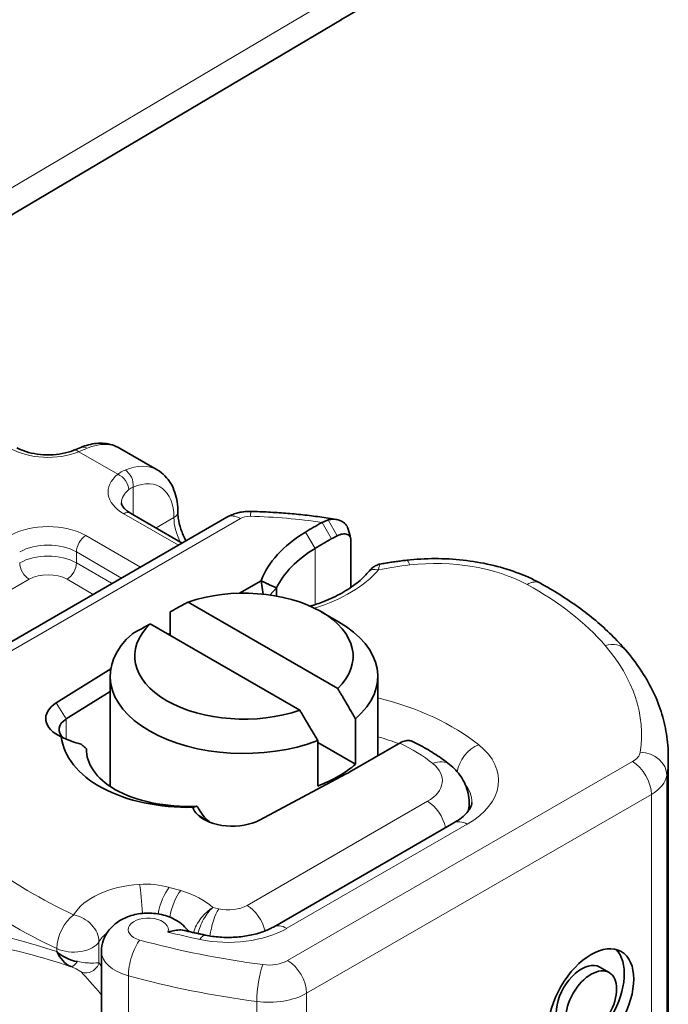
# Model space of a CAD drawing. Header units: millimetres. Extents: x -300186 to 535164, y -28581 to 763383.
# Tile 157 of 256: x 3717 to 3729, y 136741 to 136759. Entities that reach past the tile are written whole.
import ezdxf

# ---------------------------------------------------------------- set-up
doc = ezdxf.new("R2010")
doc.units = ezdxf.units.MM
doc.header["$LTSCALE"] = 10
doc.layers.add('Visible (ISO)', color=7, linetype='Continuous', lineweight=35)
doc.layers.add('Visible Narrow (ISO)', color=7, linetype='Continuous', lineweight=9)

msp = doc.modelspace()

# ---------------------------------------------------------------- linework, layer by layer
at = {"layer": 'Visible (ISO)'}
for p, q in [((3723.024, 136759.429), (3723.552, 136759.734)), ((3714.129, 136754.164), (3723.026, 136759.431)), ((3718.885, 136751.418), (3719.592, 136751.01)), ((3720.894, 136750.126), (3714.381, 136746.365)), ((3719.09, 136750.203), (3720.059, 136749.643)), ((3723.21, 136749.702), (3723.21, 136748.813)), ((3721.535, 136748.938), (3721.128, 136748.703)), ((3721.57, 136748.686), (3721.535, 136748.938)), ((3721.821, 136748.804), (3721.694, 136748.671)), ((3721.821, 136748.651), (3721.821, 136748.804)), ((3720.166, 136748.538), (3722.963, 136746.923)), ((3719.832, 136747.914), (3719.832, 136748.355)), ((3722.653, 136748.359), (3722.979, 136748.172)), ((3722.256, 136746.515), (3719.459, 136748.13)), ((3719.832, 136747.956), (3719.797, 136747.935)), ((3718.723, 136747.29), (3717.705, 136746.654)), ((3718.711, 136745.09), (3718.711, 136747.151)), ((3723.711, 136745.663), (3723.711, 136747.151)), ((3717.889, 136746.352), (3718.711, 136746.866)), ((3723.297, 136746.355), (3723.297, 136745.506)), ((3722.589, 136745.098), (3722.589, 136745.947)), ((3722.589, 136745.914), (3723.297, 136745.506)), ((3723.191, 136745.363), (3724.098, 136745.887)), ((3724.098, 136745.887), (3724.122, 136745.9)), ((3718.271, 136745.791), (3718.271, 136745.779)), ((3729.14, 136739.117), (3729.14, 136745.649)), ((3721.502, 136744.461), (3723.111, 136745.319)), ((3725.419, 136744.653), (3725.419, 136744.791)), ((3721.761, 136742.461), (3725.133, 136744.408)), ((3718.549, 136735.472), (3718.549, 136742.004)), ((3717.822, 136741.92), (3717.822, 136741.92)), ((3717.825, 136741.919), (3717.825, 136741.918)), ((3718.351, 136741.787), (3718.351, 136741.787)), ((3728.036, 136741.609), (3727.859, 136741.711))]:
    msp.add_line(p, q, dxfattribs=at)
for centre, major_axis, ratio, start_param, end_param in [((3718.258, 136751.201), (-0.096, 0.231), 0.652242, 0, 0.00306), ((3728.009, 136746.764), (-7.775, 0), 0.57735, 5.468966, 5.525863), ((3724.739, 136748.549), (-3.275, 0), 0.57735, 5.525863, 6.075626), ((3728.009, 136746.56), (7.525, 0), 0.57735, 2.327373, 2.38427), ((3728.009, 136746.56), (7.525, 0), 0.57735, 2.307351, 2.327373), ((3724.739, 136748.344), (-3.025, 0), 0.57735, 5.525863, 6.017079), ((3723.723, 136748.937), (-0.191, 0.161), 0.733816, 6.280065, 6.283185), ((3721.211, 136747.527), (2.04, 0), 0.57735, 5.745414, 8.391753), ((3721.211, 136747.527), (-2.04, 0), 0.57735, 5.745414, 8.391753), ((3721.211, 136747.151), (2.5, 0), 0.57735, 5.699145, 7.068583), ((3721.211, 136747.151), (-2.5, 0), 0.57735, 5.699145, 8.438022), ((3718.256, 136746.36), (-0.75, 0), 0.57735, 5.537798, 7.197726), ((3718.256, 136746.156), (-0.5, 0), 0.57735, 5.537798, 6.860979), ((3721.211, 136746.302), (-2.5, 0), 0.57735, 2.154837, 2.557552), ((3721.229, 136746.496), (2.775, 0), 0.57735, 5.457776, 5.497787), ((3720.818, 136744.754), (0.574, -0.045), 0.651839, 3.402461, 3.786926), ((3720.343, 136745.818), (-1.881, 1.865), 0.312004, 1.863094, 1.873308), ((3720.994, 136744.78), (0.75, 0), 0.57735, 3.659966, 5.457776), ((3720.994, 136744.575), (-0.5, 0), 0.57735, 0.517851, 0.55899), ((3727.522, 136741.128), (0.563, 0.976), 0.57735, 3.299141, 6.125637), ((3727.522, 136741.128), (0.337, 0.584), 0.57735, 0, 3.141593)]:
    msp.add_ellipse(centre, major_axis=major_axis, ratio=ratio, start_param=start_param, end_param=end_param, dxfattribs=at)
for major_axis in [(-0.563, -0.976), (0.337, 0.584)]:
    msp.add_ellipse((3727.699, 136741.026), major_axis=major_axis, ratio=0.57735, dxfattribs=at)
for points, knots in [([(3716.969, 136751.427), (3717.015, 136751.401), (3717.071, 136751.376), (3717.2, 136751.333), (3717.272, 136751.317), (3717.425, 136751.295), (3717.505, 136751.29), (3717.664, 136751.294), (3717.743, 136751.302), (3717.891, 136751.33), (3717.961, 136751.35), (3718.025, 136751.375), (3718.028, 136751.377), (3718.031, 136751.378)], [4.712389, 4.712389, 4.712389, 4.712389, 4.980026, 4.980026, 5.257419, 5.257419, 5.536526, 5.536526, 5.815633, 5.815633, 6.09474, 6.09474, 6.107924, 6.107924, 6.107924, 6.107924]), ([(3718.885, 136751.418), (3718.842, 136751.443), (3718.796, 136751.463), (3718.701, 136751.492), (3718.653, 136751.502), (3718.554, 136751.511), (3718.504, 136751.511), (3718.405, 136751.502), (3718.356, 136751.493), (3718.259, 136751.468), (3718.21, 136751.452), (3718.163, 136751.432)], [5.4977871, 5.4977871, 5.4977871, 5.4977871, 5.626877, 5.626877, 5.7559669, 5.7559669, 5.8850568, 5.8850568, 6.0141467, 6.0141467, 6.1432366, 6.1432366, 6.1432366, 6.1432366]), ([(3719.592, 136751.01), (3719.645, 136750.98), (3719.693, 136750.942), (3719.777, 136750.856), (3719.814, 136750.808), (3719.876, 136750.704), (3719.9, 136750.649), (3719.939, 136750.533), (3719.953, 136750.473), (3719.972, 136750.349), (3719.976, 136750.286), (3719.976, 136750.221)], [0.7853982, 0.7853982, 0.7853982, 0.7853982, 0.9424778, 0.9424778, 1.0995574, 1.0995574, 1.2566371, 1.2566371, 1.4137167, 1.4137167, 1.5707963, 1.5707963, 1.5707963, 1.5707963]), ([(3719.09, 136750.203), (3719.063, 136750.218), (3719.039, 136750.235), (3718.999, 136750.267), (3718.982, 136750.283), (3718.956, 136750.313), (3718.946, 136750.326), (3718.933, 136750.351), (3718.928, 136750.361), (3718.923, 136750.379), (3718.923, 136750.387), (3718.923, 136750.394)], [1.5707963, 1.5707963, 1.5707963, 1.5707963, 1.727876, 1.727876, 1.8849556, 1.8849556, 2.0420352, 2.0420352, 2.1991149, 2.1991149, 2.3561945, 2.3561945, 2.3561945, 2.3561945]), ([(3720.894, 136750.126), (3720.925, 136750.143), (3720.955, 136750.158), (3721.016, 136750.183), (3721.046, 136750.193), (3721.106, 136750.21), (3721.136, 136750.217), (3721.195, 136750.227), (3721.225, 136750.23), (3721.285, 136750.235), (3721.314, 136750.235), (3721.344, 136750.235)], [3.1415927, 3.1415927, 3.1415927, 3.1415927, 3.3072877, 3.3072877, 3.4729828, 3.4729828, 3.6386779, 3.6386779, 3.804373, 3.804373, 3.9700681, 3.9700681, 3.9700681, 3.9700681]), ([(3722.944, 136750.083), (3722.839, 136750.101), (3722.735, 136750.117), (3722.524, 136750.146), (3722.418, 136750.159), (3722.205, 136750.182), (3722.098, 136750.192), (3721.883, 136750.209), (3721.776, 136750.216), (3721.56, 136750.228), (3721.452, 136750.232), (3721.344, 136750.235)], [2.0741001, 2.0741001, 2.0741001, 2.0741001, 2.1219036, 2.1219036, 2.169707, 2.169707, 2.2175104, 2.2175104, 2.2653138, 2.2653138, 2.3131172, 2.3131172, 2.3131172, 2.3131172]), ([(3720.13, 136749.684), (3720.091, 136749.756), (3720.059, 136749.829), (3720.01, 136749.974), (3719.993, 136750.045), (3719.979, 136750.15), (3719.976, 136750.187), (3719.976, 136750.221)], [2.4034101, 2.4034101, 2.4034101, 2.4034101, 2.6874971, 2.6874971, 2.9704429, 2.9704429, 3.1415927, 3.1415927, 3.1415927, 3.1415927]), ([(3722.787, 136750.075), (3722.768, 136750.069), (3722.748, 136750.063), (3722.71, 136750.047), (3722.691, 136750.038), (3722.672, 136750.028)], [0, 0, 0, 0, 0.01580579, 0.01580579, 0.03141254, 0.03141254, 0.03141254, 0.03141254]), ([(3723.159, 136749.902), (3723.156, 136749.913), (3723.153, 136749.924), (3723.135, 136749.964), (3723.115, 136749.992), (3723.057, 136750.044), (3723.017, 136750.065), (3722.916, 136750.091), (3722.853, 136750.092), (3722.787, 136750.075)], [-0.8309638, -0.8309638, -0.8309638, -0.8309638, -0.8181162, -0.8181162, -0.7807063, -0.7807063, -0.7363735, -0.7363735, -0.6838104, -0.6838104, -0.6838104, -0.6838104]), ([(3722.954, 136749.778), (3722.986, 136749.795), (3723.019, 136749.806), (3723.094, 136749.818), (3723.123, 136749.811), (3723.164, 136749.796), (3723.18, 136749.782), (3723.197, 136749.758), (3723.202, 136749.748), (3723.208, 136749.726), (3723.21, 136749.714), (3723.21, 136749.702)], [-0.05236989, -0.05236989, -0.05236989, -0.05236989, -0.04540085, -0.04540085, -0.03555338, -0.03555338, -0.01925093, -0.01925093, -0.00929873, -0.00929873, 0, 0, 0, 0]), ([(3723.759, 136749.249), (3723.792, 136749.255), (3723.824, 136749.261), (3723.89, 136749.272), (3723.922, 136749.277), (3723.988, 136749.288), (3724.021, 136749.293), (3724.087, 136749.302), (3724.12, 136749.306), (3724.187, 136749.315), (3724.22, 136749.319), (3724.253, 136749.322)], [3.6172777, 3.6172777, 3.6172777, 3.6172777, 3.6409656, 3.6409656, 3.6646536, 3.6646536, 3.6883416, 3.6883416, 3.7120296, 3.7120296, 3.7357176, 3.7357176, 3.7357176, 3.7357176]), ([(3724.253, 136749.322), (3724.427, 136749.342), (3724.603, 136749.352), (3724.956, 136749.352), (3725.133, 136749.342), (3725.48, 136749.304), (3725.652, 136749.275), (3725.985, 136749.199), (3726.146, 136749.151), (3726.455, 136749.038), (3726.603, 136748.972), (3726.741, 136748.896)], [3.7357176, 3.7357176, 3.7357176, 3.7357176, 3.9254367, 3.9254367, 4.1151559, 4.1151559, 4.3048751, 4.3048751, 4.4945943, 4.4945943, 4.6843134, 4.6843134, 4.6843134, 4.6843134]), ([(3723.537, 136749.104), (3723.562, 136749.133), (3723.588, 136749.161), (3723.638, 136749.199), (3723.659, 136749.213), (3723.705, 136749.235), (3723.732, 136749.245), (3723.759, 136749.25)], [0.00171132, 0.00171132, 0.00171132, 0.00171132, 0.03171007, 0.03171007, 0.04859977, 0.04859977, 0.06650956, 0.06650956, 0.06650956, 0.06650956]), ([(3723.532, 136749.098), (3723.473, 136749.029), (3723.403, 136748.961), (3723.238, 136748.83), (3723.144, 136748.767), (3722.937, 136748.65), (3722.823, 136748.596), (3722.621, 136748.517), (3722.537, 136748.488), (3722.451, 136748.462)], [5.9517012, 5.9517012, 5.9517012, 5.9517012, 6.1244978, 6.1244978, 6.2972943, 6.2972943, 6.4700908, 6.4700908, 6.582811, 6.582811, 6.582811, 6.582811]), ([(3726.741, 136748.896), (3726.869, 136748.826), (3726.994, 136748.753), (3727.234, 136748.602), (3727.35, 136748.524), (3727.573, 136748.362), (3727.681, 136748.279), (3727.886, 136748.106), (3727.984, 136748.017), (3728.169, 136747.835), (3728.257, 136747.741), (3728.34, 136747.645)], [4.6843134, 4.6843134, 4.6843134, 4.6843134, 4.754754, 4.754754, 4.8251946, 4.8251946, 4.8956352, 4.8956352, 4.9660757, 4.9660757, 5.0365163, 5.0365163, 5.0365163, 5.0365163]), ([(3728.34, 136747.645), (3728.441, 136747.528), (3728.534, 136747.406), (3728.702, 136747.156), (3728.777, 136747.027), (3728.907, 136746.763), (3728.962, 136746.628), (3729.05, 136746.354), (3729.084, 136746.214), (3729.129, 136745.933), (3729.14, 136745.791), (3729.14, 136745.649)], [5.0365163, 5.0365163, 5.0365163, 5.0365163, 5.1287705, 5.1287705, 5.2210246, 5.2210246, 5.3132788, 5.3132788, 5.405533, 5.405533, 5.4977871, 5.4977871, 5.4977871, 5.4977871]), ([(3720.256, 136744.701), (3719.639, 136744.684), (3719.013, 136744.819), (3718.563, 136745.062), (3718.11, 136745.307), (3717.839, 136745.657), (3717.798, 136746.017)], [0.1514689, 0.1514689, 0.1514689, 0.1514689, 0.5230203, 0.5230203, 0.5230203, 0.896316, 0.896316, 0.896316, 0.896316]), ([(3717.798, 136746.017), (3717.861, 136745.986), (3717.924, 136745.959), (3718.048, 136745.912), (3718.109, 136745.893), (3718.168, 136745.88)], [-0.08710808, -0.08710808, -0.08710808, -0.08710808, -0.04373193, -0.04373193, -0.00005665, -0.00005665, -0.00005665, -0.00005665]), ([(3718.168, 136745.88), (3718.185, 136745.866), (3718.202, 136745.852), (3718.237, 136745.824), (3718.254, 136745.811), (3718.271, 136745.796)], [0.00005212, 0.00005212, 0.00005212, 0.00005212, 0.0134093, 0.0134093, 0.02671497, 0.02671497, 0.02671497, 0.02671497]), ([(3724.122, 136745.9), (3724.161, 136745.923), (3724.203, 136745.939), (3724.26, 136745.949), (3724.305, 136745.952), (3724.345, 136745.94), (3724.362, 136745.932)], [-0.73937491, -0.73937491, -0.73937491, -0.73937491, -0.70828524, -0.70828524, -0.68958817, -0.6709197, -0.6709197, -0.6709197, -0.6709197]), ([(3725.055, 136745.5), (3725.014, 136745.533), (3724.972, 136745.565), (3724.886, 136745.628), (3724.841, 136745.658), (3724.751, 136745.717), (3724.704, 136745.746), (3724.61, 136745.802), (3724.561, 136745.829), (3724.463, 136745.882), (3724.413, 136745.907), (3724.362, 136745.932)], [1.4066381, 1.4066381, 1.4066381, 1.4066381, 1.4575669, 1.4575669, 1.5084957, 1.5084957, 1.5594245, 1.5594245, 1.6103533, 1.6103533, 1.6612821, 1.6612821, 1.6612821, 1.6612821]), ([(3720.327, 136744.719), (3719.753, 136744.695), (3719.182, 136744.817), (3718.8, 136745.036), (3718.451, 136745.236), (3718.255, 136745.517), (3718.271, 136745.796)], [-1.690482, -1.690482, -1.690482, -1.690482, -0.859543, -0.859543, -0.859543, -0.099304, -0.099304, -0.099304, -0.099304]), ([(3725.419, 136744.791), (3725.419, 136744.85), (3725.412, 136744.909), (3725.388, 136745.022), (3725.37, 136745.076), (3725.325, 136745.179), (3725.298, 136745.227), (3725.237, 136745.316), (3725.204, 136745.357), (3725.133, 136745.433), (3725.095, 136745.468), (3725.055, 136745.5)], [0.7853982, 0.7853982, 0.7853982, 0.7853982, 0.9096462, 0.9096462, 1.0338942, 1.0338942, 1.1581421, 1.1581421, 1.2823901, 1.2823901, 1.4066381, 1.4066381, 1.4066381, 1.4066381]), ([(3720.328, 136744.719), (3720.314, 136744.716), (3720.301, 136744.713), (3720.277, 136744.707), (3720.266, 136744.704), (3720.256, 136744.701)], [0.00005159, 0.00005159, 0.00005159, 0.00005159, 0.0187128, 0.0187128, 0.03730006, 0.03730006, 0.03730006, 0.03730006]), ([(3720.559, 136744.433), (3720.516, 136744.469), (3720.478, 136744.51), (3720.407, 136744.6), (3720.375, 136744.65), (3720.348, 136744.702)], [0, 0, 0, 0, 0.03525254, 0.03525254, 0.07338193, 0.07338193, 0.07338193, 0.07338193]), ([(3725.133, 136744.408), (3725.187, 136744.439), (3725.235, 136744.472), (3725.316, 136744.536), (3725.35, 136744.568), (3725.402, 136744.628), (3725.421, 136744.655), (3725.449, 136744.704), (3725.457, 136744.725), (3725.467, 136744.761), (3725.469, 136744.776), (3725.469, 136744.791)], [0, 0, 0, 0, 0.1570796, 0.1570796, 0.3141593, 0.3141593, 0.4712389, 0.4712389, 0.6283185, 0.6283185, 0.7853982, 0.7853982, 0.7853982, 0.7853982]), ([(3718.549, 136742.004), (3718.549, 136742.074), (3718.561, 136742.143), (3718.605, 136742.272), (3718.638, 136742.332), (3718.72, 136742.445), (3718.771, 136742.494), (3718.893, 136742.586), (3718.965, 136742.623), (3719.128, 136742.686), (3719.22, 136742.706), (3719.408, 136742.725), (3719.504, 136742.722), (3719.695, 136742.692), (3719.79, 136742.665), (3719.97, 136742.578), (3720.056, 136742.521), (3720.148, 136742.417), (3720.163, 136742.398), (3720.178, 136742.378)], [2.356194, 2.356194, 2.356194, 2.356194, 2.548194, 2.548194, 2.754408, 2.754408, 3.005615, 3.005615, 3.339634, 3.339634, 3.758117, 3.758117, 4.191652, 4.191652, 4.625462, 4.625462, 5.024735, 5.024735, 5.106359, 5.106359, 5.106359, 5.106359]), ([(3719.79, 136742.365), (3719.791, 136742.365), (3719.791, 136742.365), (3719.835, 136742.378), (3719.877, 136742.389), (3719.958, 136742.403), (3719.996, 136742.407), (3720.053, 136742.405), (3720.074, 136742.402), (3720.092, 136742.398)], [-0.0004584, -0.0004584, -0.0004584, -0.0004584, 0, 0, 0.02913138, 0.02913138, 0.0589228, 0.0589228, 0.07649824, 0.07649824, 0.07649824, 0.07649824]), ([(3720.092, 136742.398), (3720.119, 136742.392), (3720.145, 136742.385), (3720.197, 136742.373), (3720.224, 136742.367), (3720.276, 136742.355), (3720.303, 136742.349), (3720.356, 136742.338), (3720.382, 136742.332), (3720.435, 136742.321), (3720.462, 136742.315), (3720.488, 136742.309)], [5.10902653, 5.10902653, 5.10902653, 5.10902653, 5.11702155, 5.11702155, 5.12501658, 5.12501658, 5.13301161, 5.13301161, 5.14100663, 5.14100663, 5.14900166, 5.14900166, 5.14900166, 5.14900166]), ([(3720.488, 136742.309), (3720.575, 136742.291), (3720.668, 136742.278), (3720.856, 136742.265), (3720.953, 136742.264), (3721.142, 136742.276), (3721.235, 136742.288), (3721.41, 136742.323), (3721.493, 136742.346), (3721.641, 136742.399), (3721.707, 136742.43), (3721.761, 136742.461)], [5.149002, 5.149002, 5.149002, 5.149002, 5.375838, 5.375838, 5.602675, 5.602675, 5.829512, 5.829512, 6.056349, 6.056349, 6.283185, 6.283185, 6.283185, 6.283185]), ([(3717.713, 136742.003), (3717.714, 136742.003), (3717.714, 136742.002), (3717.774, 136741.877), (3717.866, 136741.771), (3717.976, 136741.722)], [-0.05151133, -0.05151133, -0.05151133, -0.05151133, -0.05126221, -0.05126221, -0.00005404, -0.00005404, -0.00005404, -0.00005404]), ([(3718.098, 136741.813), (3717.952, 136741.837), (3717.816, 136741.91), (3717.714, 136742.002), (3717.714, 136742.003), (3717.713, 136742.003)], [0, 0, 0, 0, 0.05126221, 0.05126221, 0.05151133, 0.05151133, 0.05151133, 0.05151133])]:
    msp.add_open_spline(points, degree=3, knots=knots, dxfattribs=at)
for points in [[(3718.033, 136751.378), (3718.079, 136751.397), (3718.123, 136751.415), (3718.162, 136751.432)], [(3723.159, 136749.902), (3723.175, 136749.846), (3723.19, 136749.791), (3723.205, 136749.735)], [(3723.759, 136749.25), (3723.759, 136749.25), (3723.759, 136749.25), (3723.759, 136749.25)], [(3718.271, 136745.779), (3718.27, 136745.775), (3718.27, 136745.772), (3718.27, 136745.768)], [(3717.695, 136741.809), (3717.695, 136741.809), (3717.695, 136741.809), (3717.695, 136741.809)], [(3717.697, 136741.809), (3717.697, 136741.809), (3717.697, 136741.809), (3717.697, 136741.809)]]:
    msp.add_open_spline(points, degree=3, dxfattribs=at)
for points, weights in [([(3721.821, 136748.804), (3721.694, 136748.856), (3721.535, 136748.938)], [1.07412469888, 1.04115517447, 1]), ([(3719.832, 136748.355), (3720.016, 136748.457), (3720.166, 136748.538)], [1, 1.0054431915, 1]), ([(3719.459, 136748.13), (3719.309, 136748.049), (3719.125, 136747.947)], [1, 1.0054431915, 1]), ([(3722.963, 136746.923), (3723.113, 136746.669), (3723.297, 136746.355)], [1, 1.0054431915, 1]), ([(3722.589, 136745.947), (3722.406, 136746.261), (3722.256, 136746.515)], [1, 1.0054431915, 1])]:
    msp.add_rational_spline(points, weights, degree=2, dxfattribs=at)
at = {"layer": 'Visible Narrow (ISO)'}
for p, q in [((3723.332, 136760.115), (3713.699, 136754.412)), ((3718.124, 136751.35), (3718.853, 136750.929)), ((3719.142, 136750.173), (3719.142, 136750.691)), ((3714.631, 136746.34), (3721.144, 136750.101)), ((3718.965, 136750.19), (3719.986, 136749.601)), ((3719.903, 136750.119), (3719.569, 136749.926)), ((3722.787, 136750.075), (3722.954, 136749.778)), ((3722.844, 136749.719), (3722.672, 136750.028)), ((3719.279, 136749.193), (3718.258, 136749.782)), ((3722.541, 136749.544), (3722.359, 136749.848)), ((3722.541, 136748.49), (3722.541, 136749.544)), ((3718.082, 136749.476), (3718.925, 136748.989)), ((3718.082, 136749.272), (3718.082, 136749.476)), ((3718.748, 136748.887), (3718.082, 136749.272)), ((3713.416, 136746.782), (3717.198, 136748.965)), ((3717.905, 136748.965), (3718.395, 136748.683)), ((3717.705, 136746.654), (3717.889, 136746.352)), ((3717.889, 136745.975), (3717.889, 136746.352)), ((3728.472, 136745.554), (3722.028, 136741.834)), ((3729.114, 136738.768), (3729.114, 136745.3)), ((3722.382, 136741.221), (3728.825, 136744.942)), ((3728.825, 136744.942), (3728.825, 136738.41)), ((3724.64, 136744.812), (3721.269, 136742.865)), ((3720.559, 136744.432), (3720.342, 136744.565)), ((3722.011, 136742.437), (3725.383, 136744.383)), ((3720.03, 136743.141), (3719.814, 136743.203)), ((3720.739, 136742.799), (3720.628, 136742.823)), ((3718.502, 136741.798), (3718.502, 136742.187)), ((3717.713, 136742.057), (3717.713, 136742.003)), ((3719.051, 136735.016), (3719.051, 136741.547)), ((3722.382, 136734.69), (3722.382, 136741.221)), ((3721.449, 136741.067), (3721.449, 136734.535))]:
    msp.add_line(p, q, dxfattribs=at)
for centre, major_axis, ratio, start_param, end_param in [((3717.551, 136751.823), (1, 0), 0.57735, 3.926991, 5.322526), ((3718.124, 136751.146), (-0.094, 0.232), 0.467836, 5.571319, 6.283185), ((3718.258, 136751.201), (-0.096, 0.231), 0.652242, 5.578267, 6.283185), ((3718.135, 136750.119), (0.75, 1.299), 0.57735, 0, 0.645449), ((3718.842, 136749.711), (0.75, 1.299), 0.57735, 0, 0.645449), ((3718.965, 136750.793), (-0.096, 0.231), 0.652242, 4.007471, 5.578267), ((3719.673, 136750.598), (-1, 0), 0.57735, 5.673048, 7.068583), ((3718.853, 136750.725), (-0.159, 0.193), 0.669176, 3.822592, 5.393388), ((3719.019, 136749.609), (0.625, 1.083), 0.57735, 5.497787, 6.928635), ((3719.673, 136750.394), (-0.75, 0), 0.57735, 5.673048, 6.283185), ((3721.332, 136749.735), (0.012, 0.5), 0.035162, 0, 0.615917), ((3718.965, 136749.986), (0.125, 0.217), 0.57735, 0, 0.785398), ((3719.726, 136750.221), (0.25, 0), 0.57735, 5.497787, 6.283185), ((3720.433, 136749.813), (0.375, -0.65), 0.57735, 3.926991, 4.607825), ((3721.144, 136749.693), (-0.25, 0.433), 0.57735, 5.497787, 6.283185), ((3721.321, 136749.999), (0.25, 0), 0.57735, 1.527719, 2.356194), ((3721.052, 136746.394), (6.5, 0), 0.57735, 1.318841, 1.527719), ((3717.551, 136749.374), (-1, 0), 0.57735, 3.926991, 5.497787), ((3718.258, 136749.578), (-0.125, -0.217), 0.57735, 3.926991, 5.497787), ((3717.551, 136749.17), (0.75, 0), 0.57735, 0.785398, 2.356194), ((3717.551, 136748.965), (-0.75, 0), 0.57735, 3.926991, 5.497787), ((3724.309, 136748.825), (-0.056, 0.497), 0.155223, 5.659003, 6.283185), ((3724.784, 136747.817), (2.5, 0), 0.57735, 0.813474, 1.76207), ((3717.198, 136749.17), (0.125, -0.217), 0.57735, 3.926991, 5.497787), ((3717.905, 136749.17), (-0.125, -0.217), 0.57735, 0.785398, 2.356194), ((3721.229, 136749.843), (2.775, 0), 0.57735, 5.19879, 5.829271), ((3723.723, 136748.937), (-0.191, 0.161), 0.733816, 5.267467, 6.280065), ((3725.069, 136746.966), (4, 0), 0.57735, 1.76207, 1.914171), ((3717.551, 136748.761), (0.5, 0), 0.57735, 0.785398, 2.356194), ((3726.502, 136748.457), (0.24, 0.439), 0.560915, 0, 0.771749), ((3721.693, 136745.929), (7, 0), 0.57735, 0.461271, 0.813474), ((3727.961, 136747.319), (0.379, 0.326), 0.731163, 0, 1.009005), ((3722.14, 136746.057), (6.5, 0), 0.57735, 6.196788, 6.744456), ((3721.936, 136744.36), (-4.5, 0), 0.57735, 3.762833, 4.306883), ((3721.936, 136743.951), (4, 0), 0.57735, 0.997343, 1.110968), ((3721.936, 136744.36), (3.45, 0), 0.57735, 0.62124, 0.884531), ((3725.595, 136745.463), (-0.314, -0.389), 0.66394, 4.0237, 5.425582), ((3723.969, 136745.2), (2, 0), 0.57735, 5.497787, 6.904425), ((3728.118, 136745.758), (0.5, 0), 0.57735, 5.497787, 6.196788), ((3728.616, 136745.325), (0.494, -0.074), 0.813451, 0.121432, 1.692228), ((3722.14, 136745.649), (7, 0), 0.57735, 6.196788, 6.283185), ((3723.969, 136745.2), (0.95, 0), 0.57735, 5.497787, 6.904425), ((3724.741, 136745.111), (0.314, 0.389), 0.66394, 0, 0.882107), ((3728.472, 136745.146), (0.25, -0.433), 0.57735, 0.785398, 2.356194), ((3728.118, 136745.35), (1, 0), 0.57735, 5.497787, 6.196788), ((3723.969, 136744.791), (1.5, 0), 0.57735, 0, 0.414992), ((3724.661, 136747.389), (-10.5, 0), 0.57735, 0.445565, 0.887149), ((3724.64, 136744.404), (-0.25, 0.433), 0.57735, 4.206112, 5.497787), ((3723.969, 136744.791), (1.45, 0), 0.57735, 6.05974, 6.283185), ((3725.383, 136743.975), (-0.25, 0.433), 0.57735, 5.497787, 6.283185), ((3724.661, 136746.981), (11, 0), 0.57735, 3.587158, 4.028742), ((3719.424, 136742.413), (-1.475, 0), 0.57735, 4.824069, 5.952476), ((3719.371, 136742.685), (-1, 0), 0.57735, 4.253895, 4.824069), ((3719.26, 136742.851), (-0.032, 0.499), 0.090997, 4.43201, 5.664757), ((3719.814, 136742.795), (0.137, 0.481), 0.36138, 0.667719, 1.857977), ((3720.03, 136742.733), (0.137, 0.481), 0.36138, 0.667719, 1.854265), ((3719.39, 136742.393), (-1.446, 0), 0.57735, 3.683245, 4.253895), ((3720.915, 136743.069), (-0.5, 0), 0.57735, 1.209357, 2.356194), ((3721.269, 136742.457), (-0.25, 0.433), 0.57735, 4.236833, 5.497787), ((3718.029, 136742.281), (-0.213, -0.452), 0.515719, 3.881038, 5.451834), ((3718.029, 136742.281), (-0.43, 0.256), 0.772252, 3.572083, 5.14288), ((3720.739, 136742.391), (0.107, 0.488), 0.28873, 0.647298, 1.834789), ((3719.424, 136742.413), (-0.375, 0), 0.57735, 2.918896, 7.413235), ((3722.011, 136742.028), (-0.25, 0.433), 0.57735, 5.497787, 6.283185), ((3719.424, 136742.004), (-0.975, 0), 0.57735, 5.630542, 5.952476), ((3724.128, 136748.17), (10.95, 0), 0.57735, 4.305084, 4.363603), ((3720.915, 136743.069), (1.55, 0), 0.57735, 4.363603, 5.497787), ((3720.386, 136741.82), (0.103, 0.489), 0.279043, 0, 0.645042), ((3718.029, 136742.281), (0.5, 0), 0.57735, 4.028742, 5.952476), ((3719.264, 136741.809), (-0.131, -0.482), 0.34833, 3.805151, 5.375948), ((3724.128, 136748.17), (-11.4, 0), 0.57735, 1.130049, 1.343782), ((3719.424, 136742.004), (-0.875, 0), 0.57735, 0, 1.130049), ((3718.064, 136741.956), (-0.095, -0.231), 0.391049, 0.082784, 1.073169), ((3718.266, 136741.845), (0.181, 0.173), 0.947998, 3.585283, 5.298659), ((3721.562, 136741.348), (-0.066, -0.496), 0.183768, 3.769377, 5.340173), ((3721.675, 136742.038), (-0.5, 0), 0.57735, 1.343782, 2.356194), ((3722.028, 136741.426), (0.25, -0.433), 0.57735, 0.785398, 2.356194), ((3724.128, 136747.761), (11.9, 0), 0.57735, 4.271642, 4.485375), ((3721.675, 136741.63), (1, 0), 0.57735, 4.485375, 5.497787)]:
    msp.add_ellipse(centre, major_axis=major_axis, ratio=ratio, start_param=start_param, end_param=end_param, dxfattribs=at)
for points in [[(3718.124, 136751.35), (3718.18, 136751.374), (3718.234, 136751.397), (3718.283, 136751.417)], [(3718.99, 136751.009), (3718.941, 136750.989), (3718.895, 136750.962), (3718.853, 136750.929)], [(3719.058, 136750.642), (3719.083, 136750.663), (3719.111, 136750.679), (3719.142, 136750.691)], [(3723.723, 136749.141), (3723.737, 136749.204), (3723.75, 136749.248), (3723.759, 136749.25)], [(3718.502, 136741.798), (3718.475, 136741.79), (3718.38, 136741.781), (3718.205, 136741.795), (3718.098, 136741.813)], [(3718.549, 136741.719), (3718.532, 136741.748), (3718.516, 136741.774), (3718.502, 136741.798)], [(3718.173, 136741.616), (3718.253, 136741.531), (3718.394, 136741.38), (3718.549, 136741.188)]]:
    msp.add_open_spline(points, degree=3, dxfattribs=at)
for points, knots in [([(3720.628, 136742.823), (3720.628, 136742.823), (3720.627, 136742.823), (3720.552, 136742.779), (3720.439, 136742.678), (3720.321, 136742.5), (3720.282, 136742.404), (3720.268, 136742.357)], [-0.11308404, -0.11308404, -0.11308404, -0.11308404, -0.11267341, -0.11267341, -0.06760405, -0.04506936, -0.02291182, -0.02291182, -0.02291182, -0.02291182]), ([(3720.351, 136742.339), (3720.361, 136742.38), (3720.39, 136742.473), (3720.479, 136742.658), (3720.568, 136742.772), (3720.627, 136742.822), (3720.628, 136742.823), (3720.628, 136742.823)], [0.02636771, 0.02636771, 0.02636771, 0.02636771, 0.04506936, 0.06760405, 0.11267341, 0.11267341, 0.11308404, 0.11308404, 0.11308404, 0.11308404]), ([(3717.713, 136742.003), (3717.165, 136742.176), (3716.312, 136742.424), (3715.413, 136742.448), (3715.076, 136742.173), (3714.961, 136741.944)], [-3.0503978, -3.0503978, -3.0503978, -3.0503978, -2.6404807, -2.3462628, -2.0520449, -2.0520449, -2.0520449, -2.0520449]), ([(3715.305, 136741.92), (3715.402, 136742.017), (3715.706, 136742.183), (3716.526, 136742.158), (3717.4, 136741.903), (3717.977, 136741.722)], [2.1568964, 2.1568964, 2.1568964, 2.1568964, 2.3462628, 2.6404807, 3.0818076, 3.0818076, 3.0818076, 3.0818076]), ([(3717.977, 136741.722), (3718.029, 136741.701), (3718.072, 136741.681), (3718.105, 136741.663), (3718.138, 136741.645), (3718.16, 136741.629), (3718.173, 136741.616)], [-0.07510106, -0.07510106, -0.07510106, -0.07510106, -0.03755053, -0.03755053, -0.03755053, 0, 0, 0, 0])]:
    msp.add_open_spline(points, degree=3, knots=knots, dxfattribs=at)

doc.saveas('drawing.dxf')
